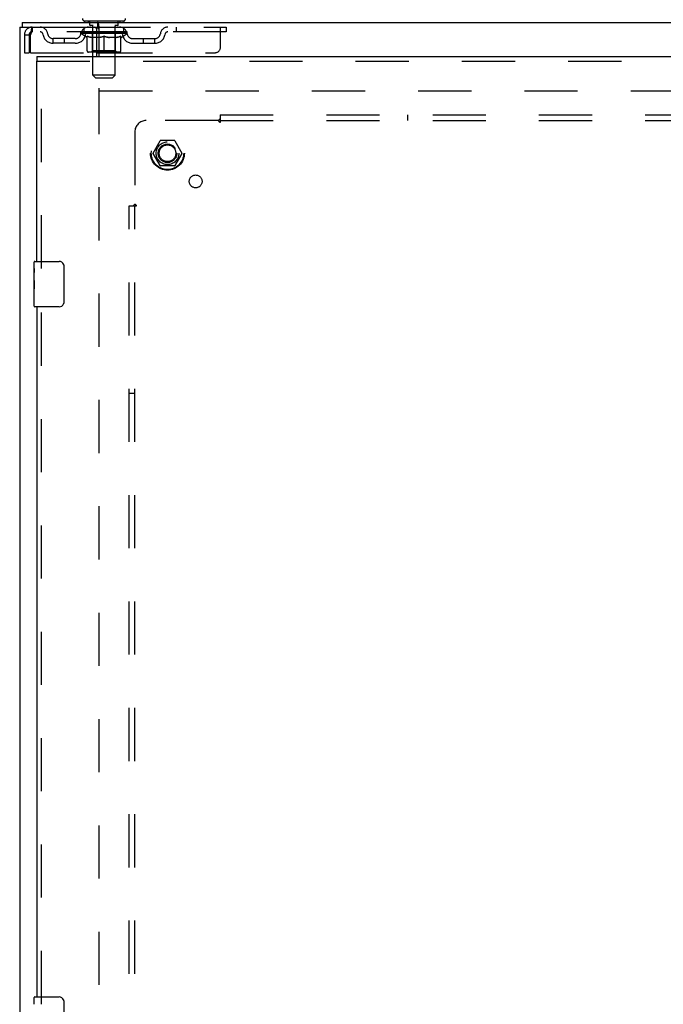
# Model space of a CAD drawing. Header units: inches. Extents: x 0 to 212, y 0 to 138.
# Tile 58 of 80: x 43 to 57, y 86 to 107. Entities that reach past the tile are written whole.
import ezdxf

# ---------------------------------------------------------------- set-up
doc = ezdxf.new("R2010")
doc.units = ezdxf.units.IN
doc.header["$LTSCALE"] = 11.6875
doc.header["$MEASUREMENT"] = 0
doc.linetypes.add('HIDDEN', pattern=[0.2, 0.1, -0.1])
doc.layers.get('0').update_dxf_attribs({"linetype": 'CONTINUOUS'})
for name, color, linetype in [('DEFAULT_2', 8, 'HIDDEN'), ('SECONDARY_DOOR_ASSEMBLY', 7, 'CONTINUOUS'), ('SUBPANEL', 7, 'CONTINUOUS')]:
    doc.layers.add(name, color=color, linetype=linetype)

msp = doc.modelspace()

# ---------------------------------------------------------------- linework, layer by layer
at = {"color": 3, "linetype": 'Continuous'}
for p, q in [((43.15, 107.15), (43.15, 47.358)), ((43.15, 107.15), (44.86, 107.15)), ((44.848, 106.504), (44.848, 107.09)), ((44.848, 106.588), (44.9, 106.588))]:
    msp.add_line(p, q, dxfattribs=at)
at = {"color": 7, "linetype": 'Continuous'}
for p, q in [((43.202, 107.254), (43.202, 107.15)), ((43.202, 107.254), (92.098, 107.254)), ((44.566, 107.284), (44.566, 107.254)), ((45.441, 107.284), (44.566, 107.284)), ((44.86, 107.254), (44.86, 107.15)), ((44.9, 106.504), (44.9, 107.155)), ((45.441, 107.284), (45.441, 107.254))]:
    msp.add_line(p, q, dxfattribs=at)
for points in [[(44.889, 107.201), (44.888, 107.206), (44.887, 107.212), (44.886, 107.217), (44.885, 107.222), (44.884, 107.226), (44.882, 107.231), (44.881, 107.235), (44.88, 107.238), (44.878, 107.241), (44.877, 107.244), (44.875, 107.247), (44.873, 107.249), (44.871, 107.251), (44.869, 107.252), (44.866, 107.253), (44.864, 107.254), (44.862, 107.254), (44.86, 107.254)], [(44.9, 107.155), (44.899, 107.158), (44.898, 107.161), (44.896, 107.165), (44.895, 107.17), (44.894, 107.175), (44.893, 107.18), (44.892, 107.185), (44.891, 107.191), (44.889, 107.201)]]:
    msp.add_lwpolyline(points, dxfattribs=at)
at = {"color": 3, "linetype": 'Continuous'}
for points in [[(44.873, 107.137), (44.872, 107.139), (44.871, 107.141), (44.87, 107.143), (44.869, 107.145), (44.868, 107.146), (44.867, 107.147), (44.865, 107.149), (44.864, 107.149), (44.863, 107.15), (44.861, 107.15), (44.86, 107.15)], [(44.9, 107.106), (44.898, 107.106), (44.896, 107.107), (44.894, 107.108), (44.892, 107.109), (44.89, 107.11), (44.888, 107.111), (44.887, 107.113), (44.885, 107.114), (44.884, 107.116), (44.882, 107.117), (44.881, 107.119), (44.88, 107.121), (44.879, 107.123), (44.878, 107.125), (44.877, 107.128), (44.875, 107.13), (44.875, 107.132), (44.873, 107.137)]]:
    msp.add_lwpolyline(points, dxfattribs=at)
at = {"color": 7, "linetype": 'Continuous'}
for centre, start, end in [((44.589, 107.344), 180, 270), ((45.419, 107.344), 270, 360)]:
    msp.add_arc(centre, 0.06, start, end, dxfattribs=at)
at = {"color": 3, "linetype": 'Continuous'}
msp.add_arc((44.788, 107.09), 0.06, 0, 90, dxfattribs=at)
at = {"layer": 'DEFAULT_2', "color": 8, "linetype": 'HIDDEN'}
for p, q in [((43.421, 107.15), (43.421, 107.046)), ((44.566, 107.046), (44.566, 107.15)), ((44.659, 107.284), (44.659, 107.254)), ((44.694, 107.194), (44.694, 107.274)), ((44.763, 107.184), (44.704, 107.184)), ((44.755, 106.094), (44.755, 107.174)), ((44.86, 107.15), (47.691, 107.15)), ((45.304, 107.184), (45.245, 107.184)), ((45.253, 106.094), (45.253, 107.174)), ((45.314, 107.194), (45.314, 107.274)), ((45.349, 107.284), (45.349, 107.254)), ((45.441, 107.046), (45.441, 107.15)), ((46.591, 107.15), (46.591, 107.046)), ((47.566, 106.713), (47.566, 107.15)), ((47.691, 107.15), (47.691, 107.046)), ((43.254, 106.983), (43.254, 106.588)), ((43.254, 106.983), (43.358, 106.983)), ((43.358, 106.983), (43.358, 106.588)), ((43.388, 106.588), (43.388, 106.983)), ((47.691, 107.046), (43.421, 107.046)), ((43.889, 106.795), (43.889, 106.899)), ((44.372, 106.899), (43.889, 106.899)), ((44.139, 106.795), (44.139, 106.899)), ((44.498, 107.009), (44.498, 107.046)), ((44.625, 106.92), (44.498, 107.009)), ((45.51, 107.009), (44.498, 107.009)), ((44.505, 107.041), (44.505, 107.046)), ((44.512, 107.038), (44.512, 107.041)), ((44.512, 107.038), (45.496, 107.038)), ((44.519, 107.038), (44.519, 107.041)), ((44.52, 107.038), (44.52, 107.041)), ((44.528, 107.041), (44.528, 107.046)), ((44.541, 107.038), (44.541, 107.041)), ((44.543, 107.038), (44.543, 107.041)), ((44.566, 107.041), (44.566, 107.046)), ((44.577, 107.038), (44.577, 107.041)), ((44.579, 107.038), (44.579, 107.041)), ((44.743, 107.041), (44.582, 107.041)), ((44.616, 107.041), (44.616, 107.046)), ((44.617, 107.038), (44.617, 107.041)), ((44.618, 107.038), (44.618, 107.041)), ((44.62, 107.038), (44.62, 107.041)), ((44.625, 106.92), (44.633, 106.92)), ((44.626, 107.038), (44.626, 107.041)), ((44.626, 107.038), (44.626, 107.041)), ((44.629, 107.038), (44.629, 107.041)), ((44.631, 107.038), (44.631, 107.042)), ((44.633, 106.63), (44.633, 106.954)), ((44.635, 107.038), (44.635, 107.041)), ((44.646, 107.038), (44.646, 107.041)), ((44.661, 107.038), (44.661, 107.043)), ((44.661, 107.038), (44.661, 107.041)), ((44.677, 107.038), (44.677, 107.041)), ((44.679, 107.041), (44.679, 107.046)), ((44.686, 107.038), (44.686, 107.041)), ((44.69, 107.038), (44.69, 107.041)), ((44.697, 107.038), (44.697, 107.041)), ((44.706, 107.038), (44.706, 107.044)), ((44.718, 107.038), (44.718, 107.041)), ((44.721, 107.038), (44.721, 107.041)), ((44.743, 107.038), (44.743, 107.041)), ((44.796, 107.041), (44.747, 107.041)), ((44.891, 106.92), (44.747, 106.92)), ((44.751, 107.041), (44.751, 107.046)), ((44.754, 106.632), (44.754, 107.006)), ((44.756, 107.038), (44.756, 107.041)), ((44.76, 107.038), (44.76, 107.041)), ((44.765, 107.038), (44.765, 107.045)), ((44.768, 107.038), (44.768, 107.041)), ((44.777, 107.038), (44.777, 107.041)), ((44.796, 107.038), (44.796, 107.041)), ((44.856, 107.041), (44.809, 107.041)), ((44.825, 107.038), (44.825, 107.041)), ((44.831, 107.041), (44.831, 107.046)), ((44.834, 107.038), (44.834, 107.041)), ((44.836, 107.038), (44.836, 107.046)), ((44.838, 107.038), (44.838, 107.041)), ((44.844, 107.038), (44.844, 107.041)), ((44.856, 107.038), (44.856, 107.041)), ((44.92, 107.041), (44.877, 107.041)), ((44.887, 107.038), (44.887, 107.041)), ((44.913, 107.041), (45.004, 107.046)), ((44.916, 107.041), (44.916, 107.046)), ((44.917, 107.046), (44.916, 107.046)), ((44.916, 107.038), (44.916, 107.041)), ((44.917, 107.041), (44.917, 107.046)), ((44.92, 107.038), (44.92, 107.041)), ((44.92, 107.038), (44.92, 107.041)), ((44.921, 107.038), (44.921, 107.041)), ((44.987, 107.041), (44.949, 107.041)), ((44.953, 107.038), (44.953, 107.041)), ((44.987, 107.038), (44.987, 107.041)), ((45.002, 107.041), (45.002, 107.041)), ((45.002, 107.038), (45.002, 107.041)), ((45.002, 107.038), (45.002, 107.041)), ((45.004, 107.041), (45.004, 107.046)), ((45.004, 106.6), (45.004, 106.955)), ((45.006, 107.038), (45.006, 107.041)), ((45.006, 107.038), (45.006, 107.041)), ((45.006, 107.041), (45.006, 107.041)), ((45.008, 107.041), (45.059, 107.041)), ((45.021, 107.038), (45.021, 107.041)), ((45.033, 107.041), (45.033, 107.044)), ((45.033, 107.044), (45.095, 107.041)), ((45.05, 107.041), (45.05, 107.043)), ((45.055, 107.038), (45.055, 107.041)), ((45.087, 107.038), (45.087, 107.041)), ((45.088, 107.038), (45.088, 107.041)), ((45.088, 107.038), (45.088, 107.041)), ((45.088, 107.041), (45.131, 107.041)), ((45.091, 107.041), (45.091, 107.046)), ((45.091, 107.046), (45.092, 107.046)), ((45.091, 107.038), (45.091, 107.041)), ((45.092, 107.041), (45.092, 107.046)), ((45.261, 106.92), (45.117, 106.92)), ((45.121, 107.038), (45.121, 107.041)), ((45.152, 107.038), (45.152, 107.041)), ((45.152, 107.041), (45.199, 107.041)), ((45.164, 107.038), (45.164, 107.041)), ((45.17, 107.038), (45.17, 107.041)), ((45.172, 107.038), (45.172, 107.046)), ((45.174, 107.038), (45.174, 107.041)), ((45.177, 107.041), (45.177, 107.046)), ((45.183, 107.038), (45.183, 107.041)), ((45.212, 107.038), (45.212, 107.041)), ((45.212, 107.041), (45.261, 107.041)), ((45.231, 107.038), (45.231, 107.041)), ((45.24, 107.038), (45.24, 107.041)), ((45.243, 107.038), (45.243, 107.045)), ((45.248, 107.038), (45.248, 107.041)), ((45.252, 107.038), (45.252, 107.041)), ((45.254, 106.632), (45.254, 107.006)), ((45.257, 107.041), (45.257, 107.046)), ((45.265, 107.038), (45.265, 107.041)), ((45.265, 107.041), (45.426, 107.041)), ((45.287, 107.038), (45.287, 107.041)), ((45.29, 107.038), (45.29, 107.041)), ((45.302, 107.038), (45.302, 107.044)), ((45.311, 107.038), (45.311, 107.041)), ((45.318, 107.038), (45.318, 107.041)), ((45.322, 107.038), (45.322, 107.041)), ((45.329, 107.041), (45.329, 107.046)), ((45.331, 107.038), (45.331, 107.041)), ((45.347, 107.038), (45.347, 107.043)), ((45.347, 107.038), (45.347, 107.041)), ((45.362, 107.038), (45.362, 107.041)), ((45.373, 107.038), (45.373, 107.041)), ((45.374, 106.63), (45.374, 106.954)), ((45.374, 106.92), (45.383, 106.92)), ((45.377, 107.038), (45.377, 107.042)), ((45.379, 107.038), (45.379, 107.041)), ((45.382, 107.038), (45.382, 107.041)), ((45.382, 107.038), (45.382, 107.041)), ((45.383, 106.92), (45.51, 107.009)), ((45.388, 107.038), (45.388, 107.041)), ((45.39, 107.038), (45.39, 107.041)), ((45.391, 107.038), (45.391, 107.041)), ((45.392, 107.041), (45.392, 107.046)), ((45.429, 107.038), (45.429, 107.041)), ((45.431, 107.038), (45.431, 107.041)), ((45.442, 107.041), (45.442, 107.046)), ((45.465, 107.038), (45.465, 107.041)), ((45.467, 107.038), (45.467, 107.041)), ((45.48, 107.041), (45.48, 107.046)), ((45.488, 107.038), (45.488, 107.041)), ((45.488, 107.038), (45.488, 107.041)), ((45.496, 107.038), (45.496, 107.041)), ((45.502, 107.041), (45.502, 107.046)), ((45.51, 107.009), (45.51, 107.046)), ((45.636, 106.899), (46.119, 106.899)), ((45.869, 106.795), (45.869, 106.899)), ((46.119, 106.795), (46.119, 106.899)), ((44.372, 106.795), (43.889, 106.795)), ((45.636, 106.795), (46.119, 106.795)), ((43.254, 106.588), (43.358, 106.588)), ((43.388, 106.588), (44.848, 106.588)), ((45.345, 106.6), (44.663, 106.6)), ((44.754, 106.632), (44.722, 106.6)), ((45.254, 106.632), (44.754, 106.632)), ((44.9, 106.588), (47.441, 106.588)), ((45.254, 106.632), (45.286, 106.6)), ((44.815, 106.034), (44.755, 106.094)), ((45.253, 106.094), (44.755, 106.094)), ((44.815, 106.034), (45.193, 106.034)), ((45.193, 106.034), (45.253, 106.094)), ((44.9, 48.702), (44.9, 105.806)), ((44.9, 105.754), (65.379, 105.754)), ((46.082, 104.384), (46.237, 104.652)), ((46.554, 104.657), (46.246, 104.657)), ((46.563, 104.652), (46.718, 104.384)), ((46.237, 104.107), (46.082, 104.374)), ((46.718, 104.374), (46.563, 104.107)), ((46.554, 104.102), (46.246, 104.102))]:
    msp.add_line(p, q, dxfattribs=at)
for points in [[(43.421, 107.15), (43.419, 107.149), (43.416, 107.146), (43.414, 107.141), (43.412, 107.134), (43.409, 107.125), (43.407, 107.114), (43.404, 107.101), (43.402, 107.087), (43.4, 107.072), (43.397, 107.056), (43.395, 107.038), (43.393, 107.02), (43.39, 107.002), (43.388, 106.983)], [(43.421, 107.046), (43.419, 107.046), (43.416, 107.045), (43.414, 107.043), (43.412, 107.04), (43.409, 107.037), (43.407, 107.033), (43.404, 107.028), (43.402, 107.023), (43.4, 107.017), (43.397, 107.011), (43.395, 107.004), (43.393, 106.997), (43.39, 106.99), (43.388, 106.983)], [(44.633, 106.954), (44.654, 106.946), (44.674, 106.939), (44.694, 106.933), (44.714, 106.928), (44.734, 106.923), (44.753, 106.92)], [(44.747, 106.92), (44.729, 106.923), (44.71, 106.928), (44.691, 106.933), (44.672, 106.939), (44.653, 106.946), (44.633, 106.954)], [(44.883, 106.92), (44.903, 106.923), (44.923, 106.928), (44.943, 106.933), (44.963, 106.94), (44.983, 106.947), (45.004, 106.955)], [(45.004, 106.953), (44.985, 106.946), (44.965, 106.939), (44.947, 106.933), (44.928, 106.928), (44.909, 106.923), (44.891, 106.92)], [(45.004, 106.955), (45.025, 106.947), (45.045, 106.94), (45.065, 106.933), (45.085, 106.928), (45.105, 106.923), (45.125, 106.92)], [(45.117, 106.92), (45.098, 106.923), (45.08, 106.928), (45.061, 106.933), (45.042, 106.939), (45.023, 106.946), (45.004, 106.953)], [(45.255, 106.92), (45.274, 106.923), (45.294, 106.928), (45.314, 106.933), (45.334, 106.939), (45.354, 106.946), (45.374, 106.954)], [(45.374, 106.954), (45.355, 106.946), (45.336, 106.939), (45.317, 106.933), (45.298, 106.928), (45.279, 106.923), (45.261, 106.92)]]:
    msp.add_lwpolyline(points, dxfattribs=at)
for radius in [0.372, 0.356, 0.204, 0.183]:
    msp.add_circle((46.4, 104.379), radius, dxfattribs=at)
for centre, radius, start, end in [((43.421, 106.983), 0.167, 90, 180), ((43.6, 106.983), 0.167, 8.0716, 90), ((44.661, 106.983), 0.167, 90, 171.9284), ((44.684, 107.274), 0.01, 0, 90), ((44.704, 107.194), 0.01, 180, 270), ((44.745, 107.174), 0.01, 0, 90), ((45.263, 107.174), 0.01, 90, 180), ((45.304, 107.194), 0.01, 270, 360), ((45.324, 107.274), 0.01, 90, 180), ((45.346, 106.983), 0.167, 8.0716, 90), ((46.408, 106.983), 0.167, 90, 171.9284), ((43.421, 106.983), 0.063, 90, 180), ((43.601, 106.984), 0.0625, 7.9863, 90), ((43.889, 107.024), 0.229, 187.9863, 270), ((43.889, 107.024), 0.125, 188.0716, 270), ((44.372, 107.024), 0.125, 270, 351.9284), ((44.372, 107.024), 0.229, 270, 352.0137), ((44.661, 106.984), 0.0625, 90, 172.0137), ((44.722, 107.006), 0.0318, 0, 90), ((45.286, 107.006), 0.0318, 90, 180), ((45.347, 106.984), 0.0625, 7.9863, 90), ((45.636, 107.024), 0.229, 187.9863, 270), ((45.636, 107.024), 0.125, 188.0716, 270), ((46.119, 107.024), 0.125, 270, 351.9284), ((46.119, 107.024), 0.229, 270, 352.0137), ((46.407, 106.984), 0.0625, 90, 172.0137), ((47.441, 106.713), 0.125, 270, 360), ((44.663, 106.63), 0.0296, 180, 270), ((45.345, 106.63), 0.0296, 270, 360), ((46.246, 104.647), 0.01, 90.0113, 149.988), ((46.554, 104.647), 0.01, 30.0108, 89.9876), ((46.091, 104.379), 0.01, 150.0117, 209.9873), ((46.709, 104.379), 0.01, 330.0117, 29.9873), ((46.246, 104.112), 0.01, 210.0108, 269.9876), ((46.554, 104.112), 0.01, 270.0113, 329.988)]:
    msp.add_arc(centre, radius, start, end, dxfattribs=at)
for centre, major_axis, ratio, start_param, end_param in [((45.004, 107.046), (0.506, 0.005), 0.05963, 2.96643, 3.140963), ((44.482, 107.037), (0.158, 0), 0.060556, 0.430652, 1.470503), ((45.004, 107.046), (0.506, 0), 0.060556, -3.141593, -2.96706), ((44.482, 107.031), (0.158, 0.002), 0.05963, 1.376596, 1.469874), ((45.004, 107.046), (0.506, 0.011), 0.05688, 2.791345, 2.965878), ((44.462, 107.037), (0.158, 0.002), 0.05963, 0.25549, 1.295341), ((44.517, 107.037), (0.158, -0.002), 0.05963, 0.605815, 1.645666), ((45.004, 107.046), (0.506, -0.005), 0.05963, -2.96643, -2.791898), ((44.517, 107.031), (0.158, 0), 0.060556, 1.551758, 1.645036), ((44.462, 107.031), (0.158, 0.003), 0.05688, 1.20151, 1.294789), ((44.518, 107.033), (0.131, 0.001), 0.05963, 1.065228, 1.614276), ((44.502, 107.033), (0.131, 0.003), 0.05688, 0.890143, 1.43919), ((44.549, 107.033), (0.131, 0), 0.060556, 1.240391, 1.789438), ((45.004, 107.046), (0.506, 0.015), 0.052395, 2.616403, 2.790936), ((44.459, 107.037), (0.158, 0.003), 0.05688, 0.080405, 1.120256), ((44.567, 107.037), (0.158, -0.003), 0.05688, 0.7809, 1.820751), ((45.004, 107.046), (0.506, -0.011), 0.05688, -2.791345, -2.616812), ((44.567, 107.031), (0.158, -0.002), 0.05963, 1.72692, 1.820198), ((44.459, 107.031), (0.158, 0.005), 0.052395, 1.026568, 1.119847), ((44.502, 107.033), (0.131, 0.004), 0.052395, 0.715201, 1.264248), ((44.593, 107.033), (0.131, -0.001), 0.05963, 1.415553, 1.9646), ((45.004, 107.046), (0.506, 0.02), 0.046319, 2.441654, 2.616187), ((44.631, 107.037), (0.158, -0.005), 0.052395, 0.955842, 1.995693), ((44.473, 107.037), (0.158, 0.005), 0.052395, -0.094537, 0.945314), ((45.004, 107.046), (0.506, -0.015), 0.052395, -2.616403, -2.44187), ((44.631, 107.031), (0.158, -0.003), 0.05688, 1.902006, 1.995284), ((44.473, 107.031), (0.158, 0.006), 0.046319, 0.851819, 0.945098), ((44.517, 107.033), (0.131, 0.005), 0.046319, 0.540452, 1.089499), ((44.65, 107.033), (0.131, -0.003), 0.05688, 1.590638, 2.139686), ((45.004, 107.046), (0.506, 0.024), 0.038841, 2.267123, 2.441656), ((44.705, 107.037), (0.158, -0.006), 0.046319, 1.130591, 2.170442), ((44.503, 107.037), (0.158, 0.006), 0.046319, -0.269286, 0.770565), ((45.004, 107.046), (0.506, -0.02), 0.046319, -2.441654, -2.267121), ((44.705, 107.031), (0.158, -0.005), 0.052395, 2.076947, 2.170226), ((44.503, 107.031), (0.158, 0.007), 0.038841, 0.677289, 0.770567), ((44.546, 107.033), (0.131, 0.006), 0.038841, 0.365921, 0.914969), ((44.718, 107.033), (0.131, -0.004), 0.052395, 1.76558, 2.314627), ((45.004, 107.046), (0.506, 0.027), 0.030195, 2.09281, 2.267343), ((44.789, 107.037), (0.158, -0.007), 0.038841, 1.305122, 2.344973), ((44.548, 107.037), (0.158, 0.007), 0.038841, -0.443817, 0.596034), ((45.004, 107.046), (0.506, -0.024), 0.038841, -2.267123, -2.092591), ((44.789, 107.031), (0.158, -0.006), 0.046319, 2.251696, 2.344975), ((44.548, 107.031), (0.158, 0.008), 0.030195, 0.502975, 0.596254), ((44.59, 107.033), (0.131, 0.007), 0.030195, 0.191608, 0.740655), ((44.794, 107.033), (0.131, -0.005), 0.046319, 1.940329, 2.489376), ((44.606, 107.037), (0.158, 0.008), 0.030195, -0.61813, 0.421721), ((45.004, 107.046), (0.506, 0.029), 0.020645, 1.918687, 2.09322), ((44.879, 107.037), (0.158, -0.008), 0.030195, 1.479435, 2.519286), ((45.004, 107.046), (0.506, -0.027), 0.030195, -2.09281, -1.918277), ((44.879, 107.031), (0.158, -0.007), 0.038841, 2.426227, 2.519505), ((44.606, 107.031), (0.158, 0.009), 0.020645, 0.328852, 0.422131), ((44.646, 107.033), (0.131, 0.007), 0.020645, 0.017485, 0.566532), ((44.877, 107.033), (0.131, -0.006), 0.038841, 2.11486, 2.663907), ((44.677, 107.037), (0.158, 0.009), 0.020645, -0.792253, 0.247598), ((45.004, 107.046), (0.506, 0.03), 0.010478, 1.744704, 1.919237), ((44.974, 107.037), (0.158, -0.009), 0.020645, 1.653558, 2.693409), ((45.004, 107.046), (0.506, -0.029), 0.020645, -1.918687, -1.744154), ((44.974, 107.031), (0.158, -0.008), 0.030195, 2.60054, 2.693819), ((44.677, 107.031), (0.158, 0.009), 0.010478, 0.154869, 0.248148), ((44.713, 107.033), (0.131, 0.008), 0.010478, 6.126688, 6.675735), ((44.963, 107.033), (0.131, -0.007), 0.030195, 2.289173, 2.83822), ((44.758, 107.037), (0.158, 0.009), 0.010478, -0.966236, -0.000846), ((45.069, 107.037), (0.158, -0.009), 0.010478, 1.827541, 2.867392), ((45.004, 107.046), (0.506, -0.03), 0.010478, -1.744704, -1.563007), ((45.069, 107.031), (0.158, -0.009), 0.020645, 2.774664, 2.867942), ((45.051, 107.033), (0.131, -0.007), 0.020645, 2.463296, 3.012344), ((44.939, 107.037), (0.158, 0.009), 0.010478, 0.274201, 1.314052), ((44.871, 107.033), (0.131, 0.008), 0.010478, -0.000483, 0.504314), ((44.846, 107.031), (0.158, 0.009), 0.010478, 0.099668, 0.192946), ((45.004, 107.046), (0.506, 0.03), 0.010478, -1.571421, -1.396888), ((45.162, 107.031), (0.158, -0.009), 0.010478, 2.74231, 2.948646), ((45.137, 107.033), (0.131, -0.008), 0.010478, 2.637279, 3.14189), ((45.034, 107.037), (0.158, 0.009), 0.020645, 0.448184, 1.488034), ((44.957, 107.033), (0.131, 0.007), 0.020645, 0.129249, 0.678296), ((44.939, 107.031), (0.158, 0.009), 0.020645, 0.273651, 0.366929), ((45.25, 107.037), (0.158, -0.009), 0.010478, -3.140747, -2.175357), ((45.004, 107.046), (0.506, 0.029), 0.020645, -1.397439, -1.222906), ((45.004, 107.046), (0.506, -0.03), 0.010478, 1.222355, 1.396888), ((45.129, 107.037), (0.158, 0.008), 0.030195, 0.622307, 1.662158), ((45.045, 107.033), (0.131, 0.007), 0.030195, 0.303372, 0.852419), ((45.295, 107.033), (0.131, -0.008), 0.010478, 2.749043, 3.29809), ((45.331, 107.037), (0.158, -0.009), 0.020645, 2.893995, 3.933846), ((45.034, 107.031), (0.158, 0.008), 0.030195, 0.447774, 0.541052), ((45.331, 107.031), (0.158, -0.009), 0.010478, 2.893445, 2.986723), ((45.004, 107.046), (0.506, 0.027), 0.030195, -1.223315, -1.048783), ((45.004, 107.046), (0.506, -0.029), 0.020645, 1.048373, 1.222906), ((45.219, 107.037), (0.158, 0.007), 0.038841, 0.79662, 1.836471), ((45.131, 107.033), (0.131, 0.006), 0.038841, 0.477686, 1.026733), ((45.362, 107.033), (0.131, -0.007), 0.020645, 2.57506, 3.124108), ((45.401, 107.037), (0.158, -0.008), 0.030195, 2.719872, 3.759723), ((45.303, 107.037), (0.158, 0.006), 0.046319, 0.971151, 2.011002), ((45.129, 107.031), (0.158, 0.007), 0.038841, 0.622087, 0.715366), ((45.401, 107.031), (0.158, -0.009), 0.020645, 2.719462, 2.812741), ((45.004, 107.046), (0.506, 0.024), 0.038841, -1.049002, -0.874469), ((45.004, 107.046), (0.506, -0.027), 0.030195, 0.87425, 1.048783), ((45.214, 107.033), (0.131, 0.005), 0.046319, 0.652216, 1.201263), ((45.377, 107.037), (0.158, 0.005), 0.052395, 1.1459, 2.185751), ((45.418, 107.033), (0.131, -0.007), 0.030195, 2.400937, 2.949985), ((45.46, 107.037), (0.158, -0.007), 0.038841, 2.545558, 3.585409), ((45.29, 107.033), (0.131, 0.004), 0.052395, 0.826965, 1.376012), ((45.219, 107.031), (0.158, 0.006), 0.046319, 0.796618, 0.889896), ((45.46, 107.031), (0.158, -0.008), 0.030195, 2.545339, 2.638617), ((45.441, 107.037), (0.158, 0.003), 0.05688, 1.320842, 2.360692), ((45.004, 107.046), (0.506, 0.02), 0.046319, -0.874471, -0.699939), ((45.004, 107.046), (0.506, -0.024), 0.038841, 0.699936, 0.874469), ((45.505, 107.037), (0.158, -0.006), 0.046319, 2.371028, 3.410879), ((45.462, 107.033), (0.131, -0.006), 0.038841, 2.226624, 2.775671), ((45.491, 107.037), (0.158, 0.002), 0.05963, 1.495927, 2.535778), ((45.358, 107.033), (0.131, 0.003), 0.05688, 1.001907, 1.550954), ((45.535, 107.037), (0.158, -0.005), 0.052395, 2.196279, 3.23613), ((45.303, 107.031), (0.158, 0.005), 0.052395, 0.971367, 1.064645), ((45.491, 107.033), (0.131, -0.005), 0.046319, 2.052093, 2.601141), ((45.526, 107.037), (0.158, 0), 0.060556, 1.671089, 2.71094), ((45.505, 107.031), (0.158, -0.007), 0.038841, 2.371026, 2.464304), ((45.548, 107.037), (0.158, -0.003), 0.05688, 2.021337, 3.061188), ((45.004, 107.046), (0.506, 0.015), 0.052395, -0.699723, -0.52519), ((45.004, 107.046), (0.506, -0.02), 0.046319, 0.525406, 0.699939), ((45.545, 107.037), (0.158, -0.002), 0.05963, 1.846251, 2.886102), ((45.415, 107.033), (0.131, 0.001), 0.05963, 1.176993, 1.72604), ((45.506, 107.033), (0.131, -0.004), 0.052395, 1.877344, 2.426392), ((45.459, 107.033), (0.131, 0), 0.060556, 1.352155, 1.901202), ((45.506, 107.033), (0.131, -0.003), 0.05688, 1.702402, 2.25145), ((45.49, 107.033), (0.131, -0.001), 0.05963, 1.527317, 2.076364), ((45.377, 107.031), (0.158, 0.003), 0.05688, 1.146309, 1.239587), ((45.535, 107.031), (0.158, -0.006), 0.046319, 2.196495, 2.289773), ((45.004, 107.046), (0.506, 0.011), 0.05688, -0.524781, -0.350248), ((45.004, 107.046), (0.506, -0.015), 0.052395, 0.350657, 0.52519), ((45.441, 107.031), (0.158, 0.002), 0.05963, 1.321394, 1.414673), ((45.548, 107.031), (0.158, -0.005), 0.052395, 2.021746, 2.115024), ((45.004, 107.046), (0.506, 0.005), 0.05963, -0.349695, -0.175162), ((45.004, 107.046), (0.506, -0.011), 0.05688, 0.175715, 0.350248), ((45.491, 107.031), (0.158, 0), 0.060556, 1.496556, 1.589835), ((45.545, 107.031), (0.158, -0.003), 0.05688, 1.846804, 1.940083), ((45.526, 107.031), (0.158, -0.002), 0.05963, 1.671719, 1.764997), ((45.004, 107.046), (0.506, 0), 0.060556, -0.174533, 0), ((45.004, 107.046), (0.506, -0.005), 0.05963, 0.000629, 0.175162)]:
    msp.add_ellipse(centre, major_axis=major_axis, ratio=ratio, start_param=start_param, end_param=end_param, dxfattribs=at)
at = {"layer": 'SECONDARY_DOOR_ASSEMBLY', "color": 7, "linetype": 'Continuous'}
for p, q in [((43.525, 106.504), (43.525, 106.4)), ((43.465, 101.844), (43.465, 101.989)), ((43.48, 102.004), (44.02, 102.004)), ((43.465, 101.586), (43.465, 101.843)), ((43.471, 101.787), (43.465, 101.787)), ((43.472, 101.619), (43.472, 101.756)), ((44.12, 101.904), (44.12, 101.104)), ((43.465, 101.619), (43.472, 101.619)), ((43.465, 101.019), (43.465, 101.583)), ((43.467, 101.557), (43.465, 101.557)), ((43.466, 101.559), (43.468, 101.537)), ((43.465, 101.425), (43.471, 101.425)), ((43.465, 101.389), (43.472, 101.389)), ((43.465, 101.326), (43.472, 101.326)), ((43.472, 101.158), (43.472, 101.389)), ((43.465, 101.158), (43.472, 101.158)), ((44.02, 101.004), (43.48, 101.004)), ((43.465, 85.677), (43.465, 85.823)), ((43.48, 85.838), (44.02, 85.838)), ((44.12, 85.738), (44.12, 84.938))]:
    msp.add_line(p, q, dxfattribs=at)
at = {"layer": 'SECONDARY_DOOR_ASSEMBLY', "color": 3, "linetype": 'Continuous'}
for p, q in [((43.525, 106.504), (66.087, 106.504)), ((43.525, 102.004), (43.525, 106.4)), ((43.525, 101.004), (43.525, 85.838))]:
    msp.add_line(p, q, dxfattribs=at)
at = {"layer": 'SECONDARY_DOOR_ASSEMBLY', "color": 8, "linetype": 'HIDDEN'}
for p, q in [((43.525, 106.4), (66.087, 106.4)), ((43.629, 101.849), (43.629, 106.4)), ((43.629, 85.683), (43.629, 101.159))]:
    msp.add_line(p, q, dxfattribs=at)
at = {"layer": 'SECONDARY_DOOR_ASSEMBLY', "color": 7, "linetype": 'Continuous'}
for points in [[(44.113, 101.94), (44.115, 101.935), (44.117, 101.929), (44.118, 101.923), (44.119, 101.917), (44.12, 101.911), (44.12, 101.904)], [(43.465, 101.844), (43.465, 101.84), (43.465, 101.835), (43.466, 101.83), (43.468, 101.817)], [(43.468, 101.817), (43.469, 101.809), (43.469, 101.801), (43.47, 101.792)], [(43.47, 101.792), (43.471, 101.783), (43.471, 101.774), (43.472, 101.765), (43.472, 101.756)], [(43.465, 101.586), (43.465, 101.578), (43.466, 101.569), (43.466, 101.559)], [(43.468, 101.537), (43.469, 101.525), (43.47, 101.513), (43.471, 101.5), (43.471, 101.488), (43.472, 101.475), (43.472, 101.462), (43.472, 101.449), (43.471, 101.437), (43.471, 101.424), (43.47, 101.412), (43.469, 101.4)], [(44.12, 101.104), (44.12, 101.098), (44.119, 101.092), (44.118, 101.086), (44.117, 101.08), (44.115, 101.074), (44.113, 101.068)], [(44.113, 85.774), (44.115, 85.768), (44.117, 85.762), (44.118, 85.756), (44.119, 85.75), (44.12, 85.744), (44.12, 85.738)]]:
    msp.add_lwpolyline(points, dxfattribs=at)
for centre, radius, start, end in [((43.48, 101.989), 0.015, 90, 180), ((44.02, 101.904), 0.1, 21.1999, 90), ((44.02, 101.104), 0.1, 270, 338.7946), ((43.48, 101.019), 0.015, 180, 270), ((43.48, 85.823), 0.015, 90, 180), ((44.02, 85.738), 0.1, 21.1999, 90)]:
    msp.add_arc(centre, radius, start, end, dxfattribs=at)
msp.add_ellipse((43.728, 101.42), major_axis=(0.263, 0), ratio=0.432808, start_param=3.141593, end_param=3.321581, dxfattribs=at)
at = {"layer": 'SUBPANEL', "color": 8, "linetype": 'HIDDEN'}
for p, q in [((47.556, 105.223), (47.556, 105.137)), ((47.556, 105.223), (87.494, 105.223)), ((51.681, 105.223), (51.681, 105.098)), ((47.521, 105.098), (45.931, 105.098)), ((47.539, 105.117), (47.533, 105.11)), ((47.556, 105.137), (47.556, 105.057)), ((47.556, 105.098), (87.494, 105.098)), ((45.681, 104.848), (45.681, 103.258)), ((45.556, 51.286), (45.556, 103.223)), ((45.556, 103.223), (45.643, 103.223)), ((45.643, 103.223), (45.722, 103.223)), ((45.681, 51.286), (45.681, 103.223)), ((45.681, 99.098), (45.556, 99.098))]:
    msp.add_line(p, q, dxfattribs=at)
for points in [[(47.533, 105.11), (47.531, 105.108), (47.529, 105.107), (47.527, 105.105), (47.525, 105.103), (47.524, 105.101), (47.522, 105.099), (47.521, 105.098)], [(47.534, 105.079), (47.531, 105.083), (47.53, 105.086), (47.528, 105.088), (47.527, 105.09), (47.525, 105.092), (47.524, 105.095), (47.522, 105.096), (47.521, 105.098)], [(47.556, 105.057), (47.554, 105.058), (47.553, 105.059), (47.551, 105.059), (47.55, 105.06), (47.548, 105.061), (47.546, 105.063), (47.545, 105.064), (47.543, 105.065), (47.542, 105.067), (47.54, 105.069), (47.539, 105.071), (47.538, 105.072), (47.536, 105.074), (47.535, 105.077), (47.534, 105.079)], [(47.556, 105.137), (47.555, 105.134), (47.553, 105.132), (47.551, 105.13), (47.55, 105.128), (47.548, 105.126), (47.547, 105.125), (47.545, 105.123), (47.544, 105.121), (47.542, 105.12), (47.541, 105.118), (47.539, 105.117)], [(45.643, 103.223), (45.645, 103.225), (45.647, 103.226), (45.649, 103.228), (45.651, 103.229), (45.653, 103.231), (45.655, 103.232), (45.656, 103.234), (45.658, 103.235), (45.659, 103.237), (45.661, 103.239), (45.663, 103.24)], [(45.663, 103.24), (45.669, 103.247), (45.671, 103.248), (45.673, 103.25), (45.675, 103.252), (45.676, 103.254), (45.678, 103.256), (45.68, 103.257), (45.681, 103.258)], [(45.696, 103.248), (45.694, 103.25), (45.691, 103.251), (45.689, 103.253), (45.687, 103.254), (45.685, 103.256), (45.683, 103.257), (45.681, 103.258)], [(45.722, 103.223), (45.721, 103.225), (45.721, 103.227), (45.72, 103.228), (45.719, 103.23), (45.718, 103.231), (45.717, 103.233), (45.715, 103.234), (45.714, 103.236), (45.712, 103.237), (45.71, 103.239), (45.709, 103.24), (45.707, 103.241), (45.705, 103.243), (45.703, 103.244), (45.701, 103.245), (45.696, 103.248)]]:
    msp.add_lwpolyline(points, dxfattribs=at)
for centre, radius in [((46.4, 104.379), 0.25), ((47.019, 103.761), 0.141)]:
    msp.add_circle(centre, radius, dxfattribs=at)
msp.add_arc((45.931, 104.848), 0.25, 90, 180, dxfattribs=at)

doc.saveas('drawing.dxf')
